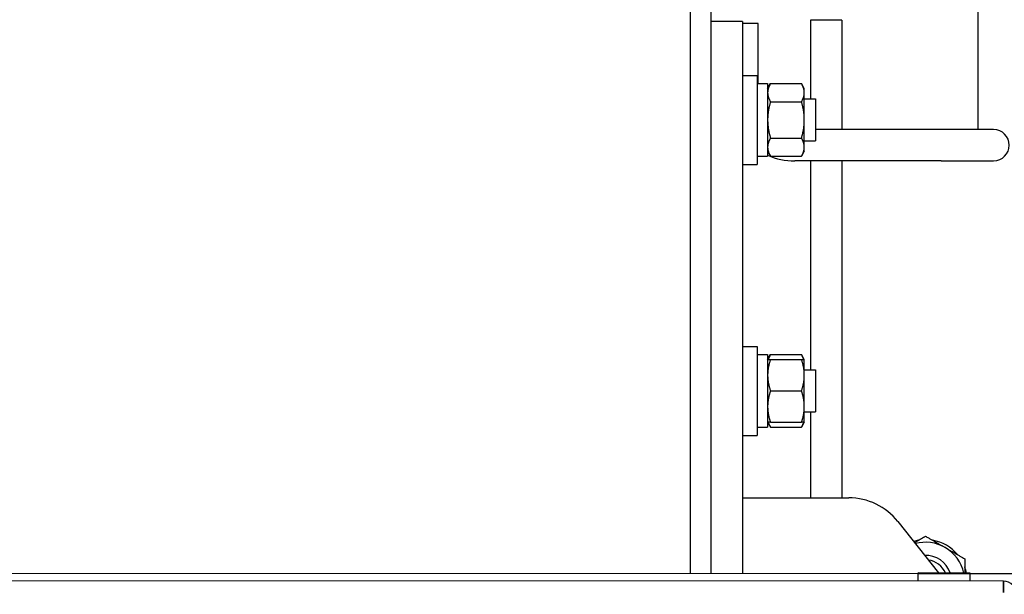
# Model space of a CAD drawing. Header units: inches. Extents: x 18 to 846, y -67 to 561.
# Tile 114 of 256: x 134.19 to 145.95, y 144.77 to 151.63. Entities that reach past the tile are written whole.
import ezdxf

# ---------------------------------------------------------------- set-up
doc = ezdxf.new("R2010")
doc.units = ezdxf.units.IN
doc.header["$LTSCALE"] = 24
doc.header["$MEASUREMENT"] = 0
doc.layers.add('Visible (ANSI)', color=7, linetype='Continuous', lineweight=30)

msp = doc.modelspace()

# ---------------------------------------------------------------- linework, layer by layer
at = {"layer": 'Visible (ANSI)'}
for p, q in [((142.19402, 161.46495), (142.19402, 145.01166)), ((142.44402, 161.46495), (142.44402, 145.0116)), ((145.63152, 151.96495), (145.63152, 150.7523)), ((142.81902, 151.60535), (142.44402, 151.60535)), ((142.81902, 151.60535), (142.81902, 145.01151)), ((143.00652, 151.58146), (142.81902, 151.58146)), ((143.00652, 150.86393), (143.00652, 151.58146)), ((144.00652, 151.62124), (143.63152, 151.62124)), ((143.63152, 151.62124), (143.63152, 150.67943)), ((144.00652, 151.62124), (144.00652, 150.3148)), ((142.81902, 150.96093), (142.99602, 150.96093)), ((142.99602, 150.96093), (142.99602, 149.89793)), ((142.99602, 150.86393), (143.12102, 150.86393)), ((143.12102, 150.86393), (143.12102, 149.99521)), ((143.12102, 150.80443), (143.15451, 150.86244)), ((143.15451, 150.86244), (143.52553, 150.86244)), ((143.55902, 150.80443), (143.52553, 150.86244)), ((143.55902, 150.75419), (143.55902, 150.80443)), ((143.55902, 150.42943), (143.55902, 150.75419)), ((145.63152, 150.7523), (145.63152, 150.3148)), ((143.15451, 150.64593), (143.52553, 150.64593)), ((143.55902, 150.67943), (143.69402, 150.67943)), ((143.69402, 150.67943), (143.69402, 150.17943)), ((143.55902, 150.10467), (143.55902, 150.42943)), ((145.19402, 150.3148), (143.69402, 150.3148)), ((145.81902, 150.3148), (145.19402, 150.3148)), ((143.15451, 150.21292), (143.52553, 150.21292)), ((143.55902, 150.17943), (143.69402, 150.17943)), ((143.12102, 150.05443), (143.15451, 149.99642)), ((143.55902, 150.05443), (143.52553, 149.99642)), ((143.55902, 150.05443), (143.55902, 150.10467)), ((142.99602, 149.99493), (143.03241, 149.99493)), ((143.15451, 149.99642), (143.52553, 149.99642)), ((145.19402, 149.9398), (143.44402, 149.9398)), ((143.63152, 149.9398), (143.63152, 147.44419)), ((144.00652, 149.9398), (144.00652, 145.91785)), ((145.19402, 149.9398), (145.81902, 149.9398)), ((142.81902, 149.89793), (142.99602, 149.89793)), ((142.81902, 147.72569), (142.99602, 147.72569)), ((142.99602, 147.72569), (142.99602, 146.66269)), ((142.99602, 147.62869), (143.12102, 147.62869)), ((143.12102, 147.62869), (143.12102, 146.75969)), ((143.12102, 147.56919), (143.15451, 147.6272)), ((143.15451, 147.6272), (143.52553, 147.6272)), ((143.55902, 147.56919), (143.52553, 147.6272)), ((143.15451, 147.56919), (143.52553, 147.56919)), ((143.55902, 147.38169), (143.55902, 147.56919)), ((143.55902, 147.44419), (143.69402, 147.44419)), ((143.55902, 147.00669), (143.55902, 147.38169)), ((143.69402, 147.44419), (143.69402, 146.94419)), ((143.15451, 147.19419), (143.52553, 147.19419)), ((143.55902, 146.81919), (143.55902, 147.00669)), ((143.55902, 146.94419), (143.69402, 146.94419)), ((143.63152, 146.94419), (143.63152, 145.91785)), ((142.99602, 146.75969), (143.12102, 146.75969)), ((143.12102, 146.81919), (143.15451, 146.76118)), ((143.15451, 146.81919), (143.52553, 146.81919)), ((143.15451, 146.76118), (143.52553, 146.76118)), ((143.55902, 146.81919), (143.52553, 146.76118)), ((142.81902, 146.66269), (142.99602, 146.66269)), ((142.81902, 145.91785), (144.08915, 145.91785)), ((144.6773, 145.63325), (145.1625, 145.02006)), ((144.91837, 145.011), (126.24745, 145.01554)), ((144.91836, 144.969), (144.91837, 145.00995)), ((144.91837, 145.00995), (144.91838, 145.02012)), ((145.53837, 145.0098), (144.91837, 145.00995)), ((145.53838, 145.01997), (144.91838, 145.02012)), ((145.53836, 144.96884), (145.53837, 145.0098)), ((145.53837, 145.0098), (145.53838, 145.01997)), ((146.1413, 145.0107), (145.53837, 145.01085)), ((145.93625, 144.92275), (126.41345, 144.9275)), ((144.91835, 144.923), (144.91836, 144.969)), ((145.53835, 144.92285), (145.53836, 144.96884)), ((145.93622, 144.78775), (145.93625, 144.92275)), ((145.93635, 144.92275), (145.93632, 144.78775)), ((145.93622, 144.78775), (145.93632, 144.78775))]:
    msp.add_line(p, q, dxfattribs=at)
for centre, radius, start, end in [((145.81902, 150.1273), 0.1875, 270, 90), ((143.44402, 150.7523), 0.8125, 246.575797, 270), ((144.08915, 145.16785), 0.75, 38.354269, 90), ((145.00652, 144.91785), 0.5, 99.635865, 106.547056), ((145.00652, 144.91785), 0.46875, 60, 105.010289), ((145.00652, 144.91785), 0.5, 39.635865, 80.364135), ((145.00652, 144.91785), 0.31271, 19.071074, 91.91403), ((145.00652, 144.91785), 0.3125, 19.084141, 91.886139), ((145.00652, 144.91785), 0.46875, 12.584938, 60), ((145.00652, 144.91785), 0.2584, 23.294934, 82.397358), ((145.00652, 144.91785), 0.5, 11.785785, 20.364135), ((145.93631, 144.76575), 0.157, 359.986053, 89.986053)]:
    msp.add_arc(centre, radius, start, end, dxfattribs=at)
msp.add_ellipse((143.03241, 150.42943), major_axis=(2.46417, 0), ratio=0.17632698, start_param=4.71238898, end_param=4.74835761, dxfattribs=at)
for points, weights in [([(143.15451, 150.86244), (143.12102, 150.80443), (143.12102, 150.75419)], [1, 1.0379548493, 1]), ([(143.12102, 150.75419), (143.12102, 150.70395), (143.15451, 150.64593)], [1, 1.0379548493, 1]), ([(143.55902, 150.75419), (143.55902, 150.80443), (143.52553, 150.86244)], [1, 1.0379548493, 1]), ([(143.52553, 150.64593), (143.55902, 150.70395), (143.55902, 150.75419)], [1, 1.0379548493, 1]), ([(143.15451, 150.64593), (143.12102, 150.52991), (143.12102, 150.42943)], [1, 1.0379548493, 1]), ([(143.55902, 150.42943), (143.55902, 150.52991), (143.52553, 150.64593)], [1, 1.0379548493, 1]), ([(143.12102, 150.42943), (143.12102, 150.32895), (143.15451, 150.21292)], [1, 1.0379548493, 1]), ([(143.52553, 150.21292), (143.55902, 150.32895), (143.55902, 150.42943)], [1, 1.0379548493, 1]), ([(143.15451, 150.21292), (143.12102, 150.15491), (143.12102, 150.10467)], [1, 1.0379548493, 1]), ([(143.55902, 150.10467), (143.55902, 150.15491), (143.52553, 150.21292)], [1, 1.0379548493, 1]), ([(143.12102, 150.10467), (143.12102, 150.05443), (143.15451, 149.99642)], [1, 1.0379548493, 1]), ([(143.52553, 149.99642), (143.55902, 150.05443), (143.55902, 150.10467)], [1, 1.0379548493, 1]), ([(143.15451, 147.6272), (143.13685, 147.59661), (143.12866, 147.56919)], [1, 1.01965956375, 1.01895290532]), ([(143.55138, 147.56919), (143.54319, 147.59661), (143.52553, 147.6272)], [1.01895290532, 1.01965956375, 1]), ([(143.12102, 147.56919), (143.12102, 147.56919), (143.15451, 147.56919)], [1, 1.0379548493, 1]), ([(143.15451, 147.56919), (143.12102, 147.46871), (143.12102, 147.38169)], [1, 1.0379548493, 1]), ([(143.55902, 147.38169), (143.55902, 147.46871), (143.52553, 147.56919)], [1, 1.0379548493, 1]), ([(143.52553, 147.56919), (143.55902, 147.56919), (143.55902, 147.56919)], [1, 1.0379548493, 1]), ([(143.12102, 147.38169), (143.12102, 147.29467), (143.15451, 147.19419)], [1, 1.0379548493, 1]), ([(143.52553, 147.19419), (143.55902, 147.29467), (143.55902, 147.38169)], [1, 1.0379548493, 1]), ([(143.15451, 147.19419), (143.12102, 147.09371), (143.12102, 147.00669)], [1, 1.0379548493, 1]), ([(143.55902, 147.00669), (143.55902, 147.09371), (143.52553, 147.19419)], [1, 1.0379548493, 1]), ([(143.12102, 147.00669), (143.12102, 146.91967), (143.15451, 146.81919)], [1, 1.0379548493, 1]), ([(143.52553, 146.81919), (143.55902, 146.91967), (143.55902, 147.00669)], [1, 1.0379548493, 1]), ([(143.15451, 146.81919), (143.12102, 146.81919), (143.12102, 146.81919)], [1, 1.0379548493, 1]), ([(143.12866, 146.81919), (143.13685, 146.79177), (143.15451, 146.76118)], [1.01895290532, 1.01965956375, 1]), ([(143.52553, 146.76118), (143.54319, 146.79177), (143.55138, 146.81919)], [1, 1.01965956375, 1.01895290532]), ([(143.55902, 146.81919), (143.55902, 146.81919), (143.52553, 146.81919)], [1, 1.0379548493, 1]), ([(144.87511, 145.38325), (144.93712, 145.41905), (145.00652, 145.45912)], [1.01883497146, 1.02062162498, 1]), ([(145.00652, 145.45912), (145.13212, 145.3866), (145.24089, 145.3238)], [1, 1.0379548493, 1]), ([(145.24089, 145.3238), (145.34967, 145.261), (145.47527, 145.18849)], [1, 1.0379548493, 1]), ([(145.47527, 145.18849), (145.47527, 145.09916), (145.47527, 145.01999)], [1, 1.02304099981, 1.01810730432])]:
    msp.add_rational_spline(points, weights, degree=2, dxfattribs=at)

doc.saveas('drawing.dxf')
